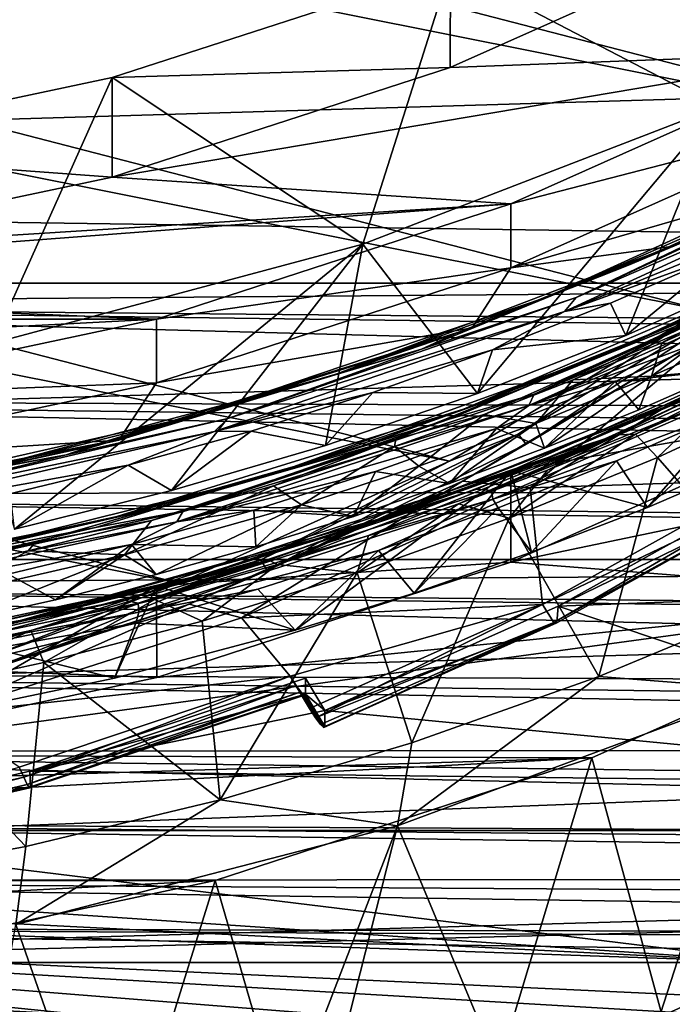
# Model space of a CAD drawing. Header units: metres. Extents: x -22 to 22, y 0 to 204.
# Tile 90 of 256: x 2.56 to 4.68, y 5.9 to 9.1. Entities that reach past the tile are written whole.
import ezdxf

# ---------------------------------------------------------------- set-up
doc = ezdxf.new("R2010")
doc.units = ezdxf.units.M
doc.layers.add('solid_002_SW0002', color=7, linetype='CONTINUOUS')
doc.layers.add('solid_002_SW0002_01', color=7, linetype='CONTINUOUS')

msp = doc.modelspace()

# ---------------------------------------------------------------- linework, layer by layer
at = {"layer": 'solid_002_SW0002'}
for points in [[(7.330033, 6.201028, 222.337723), (-0.000125, 6.009099, 222.530045), (-0.000125, 39.062069, 222.530045)], [(7.539723, 6.213904, 222.33223), (7.330033, 6.201028, 222.337723), (-0.000125, 39.062069, 222.530045)], [(7.745979, 6.240901, 222.326813), (7.539723, 6.213904, 222.33223), (-0.000125, 39.062069, 222.530045)], [(7.948801, 6.282018, 222.321487), (7.745979, 6.240901, 222.326813), (-0.000125, 39.062069, 222.530045)], [(8.148396, 6.337333, 222.316254), (7.948801, 6.282018, 222.321487), (-0.000125, 39.062069, 222.530045)], [(8.346459, 6.407481, 222.311066), (8.148396, 6.337333, 222.316254), (-0.000125, 39.062069, 222.530045)], [(8.540717, 6.491611, 222.305969), (8.346459, 6.407481, 222.311066), (-0.000125, 39.062069, 222.530045)], [(8.727814, 6.588467, 222.301056), (8.540717, 6.491611, 222.305969), (-0.000125, 39.062069, 222.530045)], [(8.906004, 6.697614, 222.296387), (8.727814, 6.588467, 222.301056), (-0.000125, 39.062069, 222.530045)], [(9.077606, 6.820176, 222.29187), (8.906004, 6.697614, 222.296387), (-0.000125, 39.062069, 222.530045)], [(9.240612, 6.954489, 222.287598), (9.077606, 6.820176, 222.29187), (-0.000125, 39.062069, 222.530045)], [(9.392625, 7.09867, 222.283615), (9.240612, 6.954489, 222.287598), (-0.000125, 39.062069, 222.530045)], [(9.533943, 7.253393, 222.279907), (9.392625, 7.09867, 222.283615), (-0.000125, 39.062069, 222.530045)], [(9.665215, 7.418948, 222.276459), (9.533943, 7.253393, 222.279907), (-0.000125, 39.062069, 222.530045)], [(9.784578, 7.59288, 222.273331), (9.665215, 7.418948, 222.276459), (-0.000125, 39.062069, 222.530045)], [(9.89038, 7.773118, 222.270554), (9.784578, 7.59288, 222.273331), (-0.000125, 39.062069, 222.530045)], [(9.983701, 7.961953, 222.268112), (9.89038, 7.773118, 222.270554), (-0.000125, 39.062069, 222.530045)], [(10.064153, 8.15771, 222.265991), (9.983701, 7.961953, 222.268112), (-0.000125, 39.062069, 222.530045)], [(10.130554, 8.357121, 222.264252), (10.064153, 8.15771, 222.265991), (-0.000125, 39.062069, 222.530045)], [(10.182102, 8.557965, 222.262894), (10.130554, 8.357121, 222.264252), (-0.000125, 39.062069, 222.530045)], [(10.219395, 8.761897, 222.261917), (10.182102, 8.557965, 222.262894), (-0.000125, 39.062069, 222.530045)], [(10.242505, 8.96912, 222.261322), (10.219395, 8.761897, 222.261917), (-0.000125, 39.062069, 222.530045)], [(10.251433, 9.179632, 222.261078), (10.242505, 8.96912, 222.261322), (-0.000125, 39.062069, 222.530045)], [(5.538156, 8.734461, 198.180466), (-7.547938, 11.344419, 197.481125), (-7.90552, 12.214004, 197.248123)], [(6.223329, 9.397194, 198.002884), (5.538156, 8.734461, 198.180466), (-7.90552, 12.214004, 197.248123)], [(4.778347, 8.154085, 198.335968), (-7.089259, 10.521552, 197.701614), (-7.547938, 11.344419, 197.481125)], [(5.538156, 8.734461, 198.180466), (4.778347, 8.154085, 198.335968), (-7.547938, 11.344419, 197.481125)], [(13.580615, 8.280108, 217.357101), (6.903759, 10.727819, 216.520233), (0, 10.369162, 216.429184)], [(3.955172, 7.662996, 198.46756), (-6.532656, 9.753411, 197.90744), (-7.089259, 10.521552, 197.701614)], [(4.778347, 8.154085, 198.335968), (3.955172, 7.662996, 198.46756), (-7.089259, 10.521552, 197.701614)], [(13.580615, 8.280108, 217.357101), (0, 10.369162, 216.429184), (0, 8.476301, 216.936371)], [(3.07552, 7.266593, 198.573776), (-5.889926, 9.055545, 198.094421), (-6.532656, 9.753411, 197.90744)], [(3.955172, 7.662996, 198.46756), (3.07552, 7.266593, 198.573776), (-6.532656, 9.753411, 197.90744)], [(3.07552, 7.266593, 198.573776), (2.157656, 6.972646, 198.652542), (-5.889926, 9.055545, 198.094421)], [(-0.000038, 8.171616, 216.993149), (13.580615, 8.280108, 217.357101), (0, 8.476301, 216.936371)], [(13.525037, 8.046434, 217.403381), (13.580615, 8.280108, 217.357101), (-0.000038, 8.171616, 216.993149)], [(13.5101, 7.991778, 217.410004), (13.525037, 8.046434, 217.403381), (-0.000038, 8.171616, 216.993149)], [(13.455521, 7.810651, 217.420837), (13.5101, 7.991778, 217.410004), (-0.000038, 8.171616, 216.993149)], [(3.193339, 6.299022, 209.496384), (-3.193341, 6.299022, 209.496384), (-1.930025, 6.030728, 209.568268)], [(-1.190827, 6.249208, 200.709885), (5.034394, 6.032506, 200.767944), (-5.034386, 6.032502, 200.767944)], [(-5.034386, 6.032502, 200.767944), (3.979109, 5.561185, 200.894241), (-3.979098, 5.561182, 200.894241)]]:
    msp.add_3dface(points, dxfattribs=at)
at = {"layer": 'solid_002_SW0002_01'}
for points in [[(3.958113, 9.267058, 214.653931), (5.01432, 9.737864, 214.527786), (4.828129, 8.813763, 214.775391)], [(3.958004, 8.943496, 213.446533), (5.014298, 9.414331, 213.320374), (3.958113, 9.267058, 214.653931)], [(5.256834, 8.991761, 213.433609), (5.014298, 9.414331, 213.320374), (3.958004, 8.943496, 213.446533)], [(2.858357, 8.910663, 214.749435), (3.958113, 9.267058, 214.653931), (3.673255, 8.369158, 214.894531)], [(3.958004, 8.943496, 213.446533), (3.958113, 9.267058, 214.653931), (2.858357, 8.910663, 214.749435)], [(3.958113, 9.267058, 214.653931), (4.828129, 8.813763, 214.775391), (3.673255, 8.369158, 214.894531)], [(-15.319921, 9.159238, 223.824142), (-15.265391, 8.241726, 223.819336), (15.31992, 9.159238, 223.824142)], [(-15.265391, 8.241726, 223.819336), (15.265391, 8.241725, 223.819336), (15.31992, 9.159238, 223.824142)], [(5.256834, 8.991761, 213.433609), (3.958004, 8.943496, 213.446533), (2.858314, 8.587119, 213.542023)], [(4.154918, 8.499615, 213.565475), (5.256834, 8.991761, 213.433609), (2.858314, 8.587119, 213.542023)], [(4.154918, 8.499615, 213.565475), (5.257773, 8.785107, 212.660751), (5.256834, 8.991761, 213.433609)], [(2.858314, 8.587119, 213.542023), (3.958004, 8.943496, 213.446533), (2.858357, 8.910663, 214.749435)], [(1.724101, 8.670422, 214.813797), (2.858357, 8.910663, 214.749435), (2.471229, 8.046696, 214.980927)], [(2.858314, 8.587119, 213.542023), (2.858357, 8.910663, 214.749435), (1.724101, 8.670422, 214.813797)], [(2.858357, 8.910663, 214.749435), (3.673255, 8.369158, 214.894531), (2.471229, 8.046696, 214.980927)], [(4.045909, 7.883084, 212.5681), (3.673255, 8.369158, 214.894531), (4.828129, 8.813763, 214.775391)], [(4.045909, 7.883084, 212.5681), (4.828129, 8.813763, 214.775391), (4.528429, 8.072209, 212.524689)], [(4.528429, 8.072209, 212.524689), (4.828129, 8.813763, 214.775391), (4.993803, 8.278482, 212.476471)], [(5.129211, 8.573923, 212.646439), (5.257773, 8.785107, 212.660751), (4.154749, 8.292192, 212.792831)], [(4.154918, 8.499615, 213.565475), (4.154749, 8.292192, 212.792831), (5.257773, 8.785107, 212.660751)], [(4.268626, 8.195257, 212.705124), (5.088014, 8.55183, 212.586258), (5.335795, 8.682216, 212.590897)], [(4.268626, 8.195257, 212.705124), (5.335795, 8.682216, 212.590897), (4.676431, 8.361041, 212.701904)], [(5.427383, 8.690628, 212.488312), (4.367163, 8.195819, 212.604736), (5.394043, 8.641363, 212.470612)], [(4.952451, 8.475446, 212.574066), (4.367163, 8.195819, 212.604736), (5.427383, 8.690628, 212.488312)], [(5.335795, 8.682216, 212.590897), (5.129211, 8.573923, 212.646439), (4.676431, 8.361041, 212.701904)], [(1.724175, 8.34691, 213.6064), (2.858314, 8.587119, 213.542023), (1.724101, 8.670422, 214.813797)], [(5.394043, 8.641363, 212.470612), (4.329077, 8.149942, 212.586105), (5.224921, 8.518702, 212.47847)], [(4.367163, 8.195819, 212.604736), (4.329077, 8.149942, 212.586105), (5.394043, 8.641363, 212.470612)], [(4.154918, 8.499615, 213.565475), (2.858314, 8.587119, 213.542023), (1.724175, 8.34691, 213.6064)], [(4.676431, 8.361041, 212.701904), (5.129211, 8.573923, 212.646439), (4.154749, 8.292192, 212.792831)], [(4.268626, 8.195257, 212.705124), (4.537352, 8.300122, 212.645325), (5.088014, 8.55183, 212.586258)], [(5.088014, 8.55183, 212.586258), (4.537352, 8.300122, 212.645325), (4.952451, 8.475446, 212.574066)], [(4.329077, 8.149942, 212.586105), (4.854405, 8.340774, 212.520523), (5.224921, 8.518702, 212.47847)], [(5.08533, 8.295823, 211.650146), (5.547478, 8.529298, 211.629868), (4.494605, 8.022555, 211.749573)], [(4.494605, 8.022555, 211.749573), (5.547478, 8.529298, 211.629868), (4.886463, 8.179879, 211.743439)], [(4.154918, 8.499615, 213.565475), (1.724175, 8.34691, 213.6064), (0.5686, 8.226978, 213.638535)], [(3.003419, 8.124523, 213.665985), (4.154918, 8.499615, 213.565475), (0.5686, 8.226978, 213.638535)], [(3.003419, 8.124523, 213.665985), (4.154749, 8.292192, 212.792831), (4.154918, 8.499615, 213.565475)], [(4.952451, 8.475446, 212.574066), (3.86423, 8.027047, 212.677643), (4.367163, 8.195819, 212.604736)], [(3.973137, 8.077209, 212.696442), (3.86423, 8.027047, 212.677643), (4.952451, 8.475446, 212.574066)], [(4.537352, 8.300122, 212.645325), (3.973137, 8.077209, 212.696442), (4.952451, 8.475446, 212.574066)], [(2.541541, 7.441929, 212.663651), (2.471229, 8.046696, 214.980927), (3.673255, 8.369158, 214.894531)], [(2.541541, 7.441929, 212.663651), (3.673255, 8.369158, 214.894531), (3.051755, 7.567448, 212.637711)], [(3.051755, 7.567448, 212.637711), (3.673255, 8.369158, 214.894531), (3.55241, 7.714335, 212.605896)], [(3.55241, 7.714335, 212.605896), (3.673255, 8.369158, 214.894531), (4.045909, 7.883084, 212.5681)], [(3.569417, 7.939193, 212.798248), (4.676431, 8.361041, 212.701904), (4.028908, 8.096187, 212.770386)], [(4.268626, 8.195257, 212.705124), (4.676431, 8.361041, 212.701904), (3.569417, 7.939193, 212.798248)], [(4.028908, 8.096187, 212.770386), (4.676431, 8.361041, 212.701904), (4.154749, 8.292192, 212.792831)], [(5.299364, 8.363654, 211.533508), (4.230164, 7.88106, 211.646545), (5.285475, 8.325007, 211.51326)], [(5.036952, 8.255733, 211.593781), (4.230164, 7.88106, 211.646545), (5.299364, 8.363654, 211.533508)], [(5.285475, 8.325007, 211.51326), (4.212868, 7.843923, 211.625885), (5.24325, 8.267725, 211.505493)], [(4.230164, 7.88106, 211.646545), (4.212868, 7.843923, 211.625885), (5.285475, 8.325007, 211.51326)], [(4.329077, 8.149942, 212.586105), (4.478619, 8.176488, 212.558868), (4.854405, 8.340774, 212.520523)], [(4.528429, 8.072209, 212.524689), (4.854405, 8.340774, 212.520523), (4.478619, 8.176488, 212.558868)], [(4.528429, 8.072209, 212.524689), (4.993803, 8.278482, 212.476471), (4.854405, 8.340774, 212.520523)], [(4.268626, 8.195257, 212.705124), (3.973137, 8.077209, 212.696442), (4.537352, 8.300122, 212.645325)], [(4.000375, 7.832665, 211.757736), (5.08533, 8.295823, 211.650146), (4.494605, 8.022555, 211.749573)], [(4.000375, 7.832665, 211.757736), (4.754811, 8.135223, 211.652359), (5.08533, 8.295823, 211.650146)], [(4.028908, 8.096187, 212.770386), (4.154749, 8.292192, 212.792831), (3.003073, 7.91737, 212.893265)], [(3.003419, 8.124523, 213.665985), (3.003073, 7.91737, 212.893265), (4.154749, 8.292192, 212.792831)], [(4.212868, 7.843923, 211.625885), (4.872954, 8.08906, 211.547745), (5.24325, 8.267725, 211.505493)], [(-15.265391, 8.241726, 223.819336), (-15.110405, 7.343674, 223.814636), (15.265391, 8.241725, 223.819336)], [(-15.110405, 7.343674, 223.814636), (15.110405, 7.343673, 223.814636), (15.265391, 8.241725, 223.819336)], [(5.036952, 8.255733, 211.593781), (3.954684, 7.799379, 211.69957), (4.230164, 7.88106, 211.646545)], [(4.194465, 7.900502, 211.706726), (3.954684, 7.799379, 211.69957), (5.036952, 8.255733, 211.593781)], [(4.754811, 8.135223, 211.652359), (4.194465, 7.900502, 211.706726), (5.036952, 8.255733, 211.593781)], [(5.369273, 8.173991, 210.68187), (5.558542, 8.258442, 210.6922), (4.500244, 7.749261, 210.812515)], [(4.500244, 7.749261, 210.812515), (5.558542, 8.258442, 210.6922), (4.56046, 7.751107, 210.835022)], [(5.558542, 8.258442, 210.6922), (4.842805, 7.875715, 210.805923), (4.56046, 7.751107, 210.835022)], [(-3.003428, 8.124526, 213.665985), (3.003419, 8.124523, 213.665985), (0.5686, 8.226978, 213.638535)], [(4.979799, 8.228666, 198.3358), (4.17905, 7.750771, 198.449097), (4.778347, 8.154085, 198.335968)], [(4.204097, 7.718297, 198.495529), (4.17905, 7.750771, 198.449097), (4.979799, 8.228666, 198.3358)], [(4.830876, 8.094996, 198.423508), (4.204097, 7.718297, 198.495529), (4.979799, 8.228666, 198.3358)], [(13.455521, 7.810651, 217.420837), (-0.000038, 8.171616, 216.993149), (0.000009, 7.861856, 217.002167)], [(3.129272, 7.810288, 212.790833), (4.268626, 8.195257, 212.705124), (3.569417, 7.939193, 212.798248)], [(3.129272, 7.810288, 212.790833), (3.973137, 8.077209, 212.696442), (4.268626, 8.195257, 212.705124)], [(4.367163, 8.195819, 212.604736), (3.234428, 7.801937, 212.692978), (4.329077, 8.149942, 212.586105)], [(3.86423, 8.027047, 212.677643), (3.234428, 7.801937, 212.692978), (4.367163, 8.195819, 212.604736)], [(4.494605, 8.022555, 211.749573), (4.886463, 8.179879, 211.743439), (3.780741, 7.734846, 211.845886)], [(3.780741, 7.734846, 211.845886), (4.886463, 8.179879, 211.743439), (4.067915, 7.814692, 211.850937)], [(4.886463, 8.179879, 211.743439), (4.357552, 7.927112, 211.825226), (4.067915, 7.814692, 211.850937)], [(4.528429, 8.072209, 212.524689), (4.478619, 8.176488, 212.558868), (4.095587, 8.024895, 212.593658)], [(4.329077, 8.149942, 212.586105), (4.095587, 8.024895, 212.593658), (4.478619, 8.176488, 212.558868)], [(4.830884, 7.915154, 210.707825), (5.369273, 8.173991, 210.68187), (4.304061, 7.684367, 210.796844)], [(4.304061, 7.684367, 210.796844), (5.369273, 8.173991, 210.68187), (4.500244, 7.749261, 210.812515)], [(4.886463, 8.179879, 211.743439), (4.645296, 8.047724, 211.797287), (4.357552, 7.927112, 211.825226)], [(4.929945, 8.176109, 211.767212), (4.983841, 8.105239, 211.84845), (4.612273, 7.93903, 211.88736)], [(4.929945, 8.176109, 211.767212), (4.612273, 7.93903, 211.88736), (4.645296, 8.047724, 211.797287)], [(4.886463, 8.179879, 211.743439), (4.929945, 8.176109, 211.767212), (4.645296, 8.047724, 211.797287)], [(4.329077, 8.149942, 212.586105), (3.191727, 7.759945, 212.673264), (4.095587, 8.024895, 212.593658)], [(3.234428, 7.801937, 212.692978), (3.191727, 7.759945, 212.673264), (4.329077, 8.149942, 212.586105)], [(4.17905, 7.750771, 198.449097), (3.955172, 7.662996, 198.46756), (4.778347, 8.154085, 198.335968)], [(4.000375, 7.832665, 211.757736), (4.194465, 7.900502, 211.706726), (4.754811, 8.135223, 211.652359)], [(-3.003428, 8.124526, 213.665985), (-1.8154, 7.872199, 213.733597), (3.003419, 8.124523, 213.665985)], [(-1.8154, 7.872199, 213.733597), (1.815395, 7.872198, 213.733597), (3.003419, 8.124523, 213.665985)], [(1.815395, 7.872198, 213.733597), (3.003073, 7.91737, 212.893265), (3.003419, 8.124523, 213.665985)], [(4.154749, 7.632204, 210.329727), (5.257773, 8.125118, 210.197647), (4.598703, 7.512853, 210.560181)], [(5.256842, 7.82708, 209.086945), (5.257773, 8.125118, 210.197647), (4.154749, 7.632204, 210.329727)], [(5.257773, 8.125118, 210.197647), (4.970057, 7.671753, 210.52037), (4.598703, 7.512853, 210.560181)], [(4.612273, 7.93903, 211.88736), (4.983841, 8.105239, 211.84845), (4.87178, 7.961935, 211.518967)], [(3.129272, 7.810288, 212.790833), (2.815258, 7.7209, 212.774185), (3.973137, 8.077209, 212.696442)], [(3.973137, 8.077209, 212.696442), (2.815258, 7.7209, 212.774185), (3.86423, 8.027047, 212.677643)], [(2.880929, 7.731401, 212.862991), (4.028908, 8.096187, 212.770386), (3.003073, 7.91737, 212.893265)], [(3.569417, 7.939193, 212.798248), (4.028908, 8.096187, 212.770386), (2.880929, 7.731401, 212.862991)], [(4.830876, 8.094996, 198.423508), (3.997262, 7.598336, 198.55658), (4.204097, 7.718297, 198.495529)], [(4.217482, 7.576162, 200.043747), (3.997262, 7.598336, 198.55658), (4.830876, 8.094996, 198.423508)], [(4.045909, 7.883084, 212.5681), (4.528429, 8.072209, 212.524689), (4.095587, 8.024895, 212.593658)], [(4.212868, 7.843923, 211.625885), (4.494184, 7.922713, 211.586563), (4.872954, 8.08906, 211.547745)], [(4.217482, 7.576162, 200.043747), (5.095581, 8.099624, 199.903473), (4.98211, 7.601327, 200.037003)], [(4.217482, 7.576162, 200.043747), (4.830876, 8.094996, 198.423508), (5.095581, 8.099624, 199.903473)], [(4.872954, 8.08906, 211.547745), (4.494184, 7.922713, 211.586563), (4.87178, 7.961935, 211.518967)], [(5.170337, 8.038203, 210.578278), (4.091992, 7.567849, 210.687912), (5.176183, 8.00974, 210.555618)], [(5.121007, 8.036653, 210.613312), (4.091992, 7.567849, 210.687912), (5.170337, 8.038203, 210.578278)], [(4.645296, 8.047724, 211.797287), (4.612273, 7.93903, 211.88736), (4.357552, 7.927112, 211.825226)], [(3.86423, 8.027047, 212.677643), (2.709412, 7.683911, 212.751892), (3.234428, 7.801937, 212.692978)], [(2.815258, 7.7209, 212.774185), (2.709412, 7.683911, 212.751892), (3.86423, 8.027047, 212.677643)], [(3.191727, 7.759945, 212.673264), (3.705889, 7.886268, 212.624863), (4.095587, 8.024895, 212.593658)], [(4.000375, 7.832665, 211.757736), (4.494605, 8.022555, 211.749573), (3.368851, 7.616058, 211.841309)], [(3.368851, 7.616058, 211.841309), (4.494605, 8.022555, 211.749573), (3.780741, 7.734846, 211.845886)], [(4.045909, 7.883084, 212.5681), (4.095587, 8.024895, 212.593658), (3.705889, 7.886268, 212.624863)], [(5.121007, 8.036653, 210.613312), (4.044687, 7.572383, 210.721313), (4.091992, 7.567849, 210.687912)], [(4.230727, 7.655835, 210.737549), (4.044687, 7.572383, 210.721313), (5.121007, 8.036653, 210.613312)], [(4.091992, 7.567849, 210.687912), (4.095826, 7.539014, 210.665359), (5.176183, 8.00974, 210.555618)], [(5.176183, 8.00974, 210.555618), (4.095826, 7.539014, 210.665359), (4.87793, 7.831187, 210.576431)], [(4.789303, 7.891998, 210.68277), (4.230727, 7.655835, 210.737549), (5.121007, 8.036653, 210.613312)], [(4.494184, 7.922713, 211.586563), (4.570445, 7.829743, 211.549866), (4.87178, 7.961935, 211.518967)], [(4.612273, 7.93903, 211.88736), (4.87178, 7.961935, 211.518967), (4.570445, 7.829743, 211.549866)], [(1.815395, 7.872198, 213.733597), (1.816106, 7.664992, 212.960892), (3.003073, 7.91737, 212.893265)], [(2.880929, 7.731401, 212.862991), (3.003073, 7.91737, 212.893265), (1.816106, 7.664992, 212.960892)], [(3.129272, 7.810288, 212.790833), (3.569417, 7.939193, 212.798248), (2.394141, 7.624865, 212.864487)], [(2.394141, 7.624865, 212.864487), (3.569417, 7.939193, 212.798248), (2.880929, 7.731401, 212.862991)], [(3.727989, 7.476099, 210.808655), (4.830884, 7.915154, 210.707825), (4.304061, 7.684367, 210.796844)], [(3.727989, 7.476099, 210.808655), (4.789303, 7.891998, 210.68277), (4.830884, 7.915154, 210.707825)], [(4.357552, 7.927112, 211.825226), (4.235919, 7.786075, 211.922684), (4.067915, 7.814692, 211.850937)], [(4.494184, 7.922713, 211.586563), (4.107639, 7.769144, 211.621841), (4.26406, 7.705455, 211.578568)], [(4.212868, 7.843923, 211.625885), (4.107639, 7.769144, 211.621841), (4.494184, 7.922713, 211.586563)], [(4.235919, 7.786075, 211.922684), (4.612273, 7.93903, 211.88736), (4.26406, 7.705455, 211.578568)], [(4.357552, 7.927112, 211.825226), (4.612273, 7.93903, 211.88736), (4.235919, 7.786075, 211.922684)], [(4.612273, 7.93903, 211.88736), (4.570445, 7.829743, 211.549866), (4.26406, 7.705455, 211.578568)], [(4.494184, 7.922713, 211.586563), (4.26406, 7.705455, 211.578568), (4.570445, 7.829743, 211.549866)], [(4.230164, 7.88106, 211.646545), (3.089302, 7.500557, 211.731064), (4.212868, 7.843923, 211.625885)], [(3.954684, 7.799379, 211.69957), (3.089302, 7.500557, 211.731064), (4.230164, 7.88106, 211.646545)], [(3.191727, 7.759945, 212.673264), (3.310549, 7.761086, 212.652374), (3.705889, 7.886268, 212.624863)], [(3.55241, 7.714335, 212.605896), (3.705889, 7.886268, 212.624863), (3.310549, 7.761086, 212.652374)], [(3.55241, 7.714335, 212.605896), (4.045909, 7.883084, 212.5681), (3.705889, 7.886268, 212.624863)], [(4.194465, 7.900502, 211.706726), (3.618144, 7.693814, 211.753296), (3.954684, 7.799379, 211.69957)], [(4.000375, 7.832665, 211.757736), (3.618144, 7.693814, 211.753296), (4.194465, 7.900502, 211.706726)], [(3.727989, 7.476099, 210.808655), (4.230727, 7.655835, 210.737549), (4.789303, 7.891998, 210.68277)], [(4.631192, 7.675087, 210.925781), (5.106014, 7.89506, 210.871384), (5.037751, 7.21062, 210.546219)], [(4.842805, 7.875715, 210.805923), (5.106014, 7.89506, 210.871384), (4.631192, 7.675087, 210.925781)], [(13.373228, 7.5755, 217.409775), (0.000009, 7.861856, 217.002167), (0.000003, 7.554459, 216.963226)], [(13.415599, 7.69183, 217.418808), (13.455521, 7.810651, 217.420837), (0.000009, 7.861856, 217.002167)], [(13.373228, 7.5755, 217.409775), (13.415599, 7.69183, 217.418808), (0.000009, 7.861856, 217.002167)], [(4.154926, 7.334932, 209.218811), (5.589537, 7.22122, 209.249283), (6.698517, 7.865883, 209.076538)], [(5.256842, 7.82708, 209.086945), (4.154926, 7.334932, 209.218811), (6.698517, 7.865883, 209.076538)], [(4.842805, 7.875715, 210.805923), (4.631192, 7.675087, 210.925781), (4.56046, 7.751107, 210.835022)], [(2.846073, 7.474279, 211.836075), (4.000375, 7.832665, 211.757736), (3.368851, 7.616058, 211.841309)], [(2.846073, 7.474279, 211.836075), (3.618144, 7.693814, 211.753296), (4.000375, 7.832665, 211.757736)], [(4.212868, 7.843923, 211.625885), (3.068724, 7.465302, 211.709885), (4.107639, 7.769144, 211.621841)], [(3.089302, 7.500557, 211.731064), (3.068724, 7.465302, 211.709885), (4.212868, 7.843923, 211.625885)], [(4.067915, 7.814692, 211.850937), (3.856148, 7.64675, 211.954315), (3.776191, 7.710283, 211.874481)], [(3.780741, 7.734846, 211.845886), (4.067915, 7.814692, 211.850937), (3.776191, 7.710283, 211.874481)], [(4.067915, 7.814692, 211.850937), (4.235919, 7.786075, 211.922684), (3.856148, 7.64675, 211.954315)], [(4.095826, 7.539014, 210.665359), (4.497901, 7.664119, 210.615448), (4.87793, 7.831187, 210.576431)], [(5.256842, 7.82708, 209.086945), (4.154749, 7.632204, 210.329727), (4.154926, 7.334932, 209.218811)], [(4.87793, 7.831187, 210.576431), (4.497901, 7.664119, 210.615448), (4.598703, 7.512853, 210.560181)], [(4.87793, 7.831187, 210.576431), (4.598703, 7.512853, 210.560181), (4.970057, 7.671753, 210.52037)], [(1.936401, 7.541086, 212.844711), (3.129272, 7.810288, 212.790833), (2.394141, 7.624865, 212.864487)], [(1.936401, 7.541086, 212.844711), (2.815258, 7.7209, 212.774185), (3.129272, 7.810288, 212.790833)], [(3.234428, 7.801937, 212.692978), (2.046405, 7.522318, 212.749741), (3.191727, 7.759945, 212.673264)], [(2.709412, 7.683911, 212.751892), (2.046405, 7.522318, 212.749741), (3.234428, 7.801937, 212.692978)], [(3.954684, 7.799379, 211.69957), (2.804439, 7.447186, 211.776321), (3.089302, 7.500557, 211.731064)], [(3.029791, 7.516963, 211.791656), (2.804439, 7.447186, 211.776321), (3.954684, 7.799379, 211.69957)], [(3.618144, 7.693814, 211.753296), (3.029791, 7.516963, 211.791656), (3.954684, 7.799379, 211.69957)], [(3.856148, 7.64675, 211.954315), (4.235919, 7.786075, 211.922684), (3.95552, 7.59024, 211.604782)], [(4.235919, 7.786075, 211.922684), (4.26406, 7.705455, 211.578568), (3.95552, 7.59024, 211.604782)], [(3.191727, 7.759945, 212.673264), (1.99995, 7.484934, 212.72876), (2.910558, 7.649816, 212.676071)], [(2.046405, 7.522318, 212.749741), (1.99995, 7.484934, 212.72876), (3.191727, 7.759945, 212.673264)], [(3.051755, 7.567448, 212.637711), (3.310549, 7.761086, 212.652374), (2.910558, 7.649816, 212.676071)], [(3.191727, 7.759945, 212.673264), (2.910558, 7.649816, 212.676071), (3.310549, 7.761086, 212.652374)], [(3.051755, 7.567448, 212.637711), (3.55241, 7.714335, 212.605896), (3.310549, 7.761086, 212.652374)], [(3.068724, 7.465302, 211.709885), (3.715208, 7.62912, 211.653366), (4.107639, 7.769144, 211.621841)], [(4.17905, 7.750771, 198.449097), (3.342337, 7.342772, 198.558426), (3.955172, 7.662996, 198.46756)], [(3.36237, 7.307852, 198.605499), (3.342337, 7.342772, 198.558426), (4.17905, 7.750771, 198.449097)], [(4.204097, 7.718297, 198.495529), (3.36237, 7.307852, 198.605499), (4.17905, 7.750771, 198.449097)], [(4.304061, 7.684367, 210.796844), (4.500244, 7.749261, 210.812515), (3.368489, 7.341177, 210.904617)], [(3.368489, 7.341177, 210.904617), (4.500244, 7.749261, 210.812515), (3.395794, 7.326893, 210.930969)], [(4.500244, 7.749261, 210.812515), (3.69173, 7.421556, 210.91011), (3.395794, 7.326893, 210.930969)], [(4.500244, 7.749261, 210.812515), (3.984665, 7.523893, 210.887146), (3.69173, 7.421556, 210.91011)], [(4.107639, 7.769144, 211.621841), (3.715208, 7.62912, 211.653366), (3.95552, 7.59024, 211.604782)], [(4.107639, 7.769144, 211.621841), (3.95552, 7.59024, 211.604782), (4.26406, 7.705455, 211.578568)], [(4.500244, 7.749261, 210.812515), (4.274329, 7.633787, 210.862106), (3.984665, 7.523893, 210.887146)], [(4.56046, 7.751107, 210.835022), (4.631192, 7.675087, 210.925781), (4.149398, 7.477294, 210.974152)], [(4.56046, 7.751107, 210.835022), (4.149398, 7.477294, 210.974152), (4.274329, 7.633787, 210.862106)], [(4.500244, 7.749261, 210.812515), (4.56046, 7.751107, 210.835022), (4.274329, 7.633787, 210.862106)], [(1.936401, 7.541086, 212.844711), (1.623766, 7.486103, 212.818863), (2.815258, 7.7209, 212.774185)], [(2.815258, 7.7209, 212.774185), (1.623766, 7.486103, 212.818863), (2.709412, 7.683911, 212.751892)], [(1.830222, 7.505624, 212.917984), (2.880929, 7.731401, 212.862991), (1.816106, 7.664992, 212.960892)], [(2.394141, 7.624865, 212.864487), (2.880929, 7.731401, 212.862991), (1.830222, 7.505624, 212.917984)], [(3.368851, 7.616058, 211.841309), (3.780741, 7.734846, 211.845886), (2.608847, 7.398213, 211.918182)], [(2.608847, 7.398213, 211.918182), (3.780741, 7.734846, 211.845886), (2.987004, 7.470241, 211.926788)], [(3.780741, 7.734846, 211.845886), (3.383657, 7.583308, 211.902527), (2.987004, 7.470241, 211.926788)], [(3.997262, 7.598336, 198.55658), (3.36237, 7.307852, 198.605499), (4.204097, 7.718297, 198.495529)], [(3.780741, 7.734846, 211.845886), (3.776191, 7.710283, 211.874481), (3.383657, 7.583308, 211.902527)], [(2.846073, 7.474279, 211.836075), (3.029791, 7.516963, 211.791656), (3.618144, 7.693814, 211.753296)], [(3.776191, 7.710283, 211.874481), (3.474362, 7.521295, 211.982208), (3.383657, 7.583308, 211.902527)], [(3.776191, 7.710283, 211.874481), (3.856148, 7.64675, 211.954315), (3.474362, 7.521295, 211.982208)], [(2.709412, 7.683911, 212.751892), (1.509041, 7.45939, 212.793686), (2.046405, 7.522318, 212.749741)], [(1.623766, 7.486103, 212.818863), (1.509041, 7.45939, 212.793686), (2.709412, 7.683911, 212.751892)], [(3.342337, 7.342772, 198.558426), (3.07552, 7.266593, 198.573776), (3.955172, 7.662996, 198.46756)], [(3.727989, 7.476099, 210.808655), (4.304061, 7.684367, 210.796844), (3.16654, 7.296349, 210.883423)], [(3.16654, 7.296349, 210.883423), (4.304061, 7.684367, 210.796844), (3.368489, 7.341177, 210.904617)], [(4.230727, 7.655835, 210.737549), (3.656005, 7.447538, 210.784576), (4.044687, 7.572383, 210.721313)], [(3.727989, 7.476099, 210.808655), (3.656005, 7.447538, 210.784576), (4.230727, 7.655835, 210.737549)], [(4.095826, 7.539014, 210.665359), (4.113149, 7.511106, 210.650604), (4.497901, 7.664119, 210.615448)], [(4.497901, 7.664119, 210.615448), (4.113149, 7.511106, 210.650604), (4.22205, 7.366762, 210.596542)], [(4.149398, 7.477294, 210.974152), (4.631192, 7.675087, 210.925781), (4.441137, 6.962494, 210.612701)], [(4.497901, 7.664119, 210.615448), (4.22205, 7.366762, 210.596542), (4.598703, 7.512853, 210.560181)], [(4.631192, 7.675087, 210.925781), (5.037751, 7.21062, 210.546219), (4.441137, 6.962494, 210.612701)], [(1.99995, 7.484934, 212.72876), (2.507348, 7.552922, 212.695892), (2.910558, 7.649816, 212.676071)], [(2.541541, 7.441929, 212.663651), (2.910558, 7.649816, 212.676071), (2.507348, 7.552922, 212.695892)], [(2.541541, 7.441929, 212.663651), (3.051755, 7.567448, 212.637711), (2.910558, 7.649816, 212.676071)], [(3.003073, 7.257381, 210.430161), (4.154749, 7.632204, 210.329727), (3.45361, 7.113376, 210.658737)], [(4.154926, 7.334932, 209.218811), (4.154749, 7.632204, 210.329727), (3.003073, 7.257381, 210.430161)], [(3.068724, 7.465302, 211.709885), (3.319316, 7.503435, 211.681015), (3.715208, 7.62912, 211.653366)], [(3.715208, 7.62912, 211.653366), (3.319316, 7.503435, 211.681015), (3.643243, 7.483467, 211.628677)], [(4.154749, 7.632204, 210.329727), (3.840276, 7.233562, 210.62941), (3.45361, 7.113376, 210.658737)], [(3.474362, 7.521295, 211.982208), (3.856148, 7.64675, 211.954315), (3.643243, 7.483467, 211.628677)], [(3.856148, 7.64675, 211.954315), (3.95552, 7.59024, 211.604782), (3.643243, 7.483467, 211.628677)], [(3.715208, 7.62912, 211.653366), (3.643243, 7.483467, 211.628677), (3.95552, 7.59024, 211.604782)], [(4.154749, 7.632204, 210.329727), (4.22205, 7.366762, 210.596542), (3.840276, 7.233562, 210.62941)], [(4.274329, 7.633787, 210.862106), (4.149398, 7.477294, 210.974152), (3.984665, 7.523893, 210.887146)], [(4.154749, 7.632204, 210.329727), (4.598703, 7.512853, 210.560181), (4.22205, 7.366762, 210.596542)], [(2.846073, 7.474279, 211.836075), (3.368851, 7.616058, 211.841309), (2.185102, 7.322355, 211.901901)], [(2.185102, 7.322355, 211.901901), (3.368851, 7.616058, 211.841309), (2.608847, 7.398213, 211.918182)], [(3.997262, 7.598336, 198.55658), (3.109593, 7.198513, 198.663712), (3.36237, 7.307852, 198.605499)], [(3.279222, 7.153666, 200.156952), (3.109593, 7.198513, 198.663712), (3.997262, 7.598336, 198.55658)], [(3.279222, 7.153666, 200.156952), (3.997262, 7.598336, 198.55658), (4.217482, 7.576162, 200.043747)], [(4.217482, 7.576162, 200.043747), (4.98211, 7.601327, 200.037003), (4.25771, 7.197387, 200.145233)], [(4.25771, 7.197387, 200.145233), (4.98211, 7.601327, 200.037003), (5.013766, 7.558432, 200.068268)], [(4.308524, 7.191679, 200.457352), (5.035969, 7.545823, 200.155396), (5.032138, 7.595222, 200.349213)], [(4.308524, 7.191679, 200.457352), (5.032138, 7.595222, 200.349213), (6.958611, 7.292629, 200.430298)], [(13.29722, 7.387862, 217.38028), (13.373228, 7.5755, 217.409775), (0.000003, 7.554459, 216.963226)], [(4.044687, 7.572383, 210.721313), (2.899163, 7.211233, 210.800537), (2.943375, 7.200987, 210.768646)], [(3.069722, 7.269085, 210.82341), (2.899163, 7.211233, 210.800537), (4.044687, 7.572383, 210.721313)], [(3.383657, 7.583308, 211.902527), (3.474362, 7.521295, 211.982208), (2.899206, 7.358843, 212.017075)], [(3.383657, 7.583308, 211.902527), (2.899206, 7.358843, 212.017075), (2.987004, 7.470241, 211.926788)], [(4.044687, 7.572383, 210.721313), (2.943375, 7.200987, 210.768646), (4.091992, 7.567849, 210.687912)], [(4.091992, 7.567849, 210.687912), (2.943375, 7.200987, 210.768646), (4.095826, 7.539014, 210.665359)], [(3.656005, 7.447538, 210.784576), (3.069722, 7.269085, 210.82341), (4.044687, 7.572383, 210.721313)], [(3.279222, 7.153666, 200.156952), (4.217482, 7.576162, 200.043747), (4.25771, 7.197387, 200.145233)], [(4.294948, 7.138681, 200.203644), (4.25771, 7.197387, 200.145233), (5.013766, 7.558432, 200.068268)], [(4.294948, 7.138681, 200.203644), (5.013766, 7.558432, 200.068268), (5.035969, 7.545823, 200.155396)], [(13.278808, 7.345826, 217.371063), (0.000003, 7.554459, 216.963226), (0.000006, 7.256798, 216.877258)], [(13.278808, 7.345826, 217.371063), (13.29722, 7.387862, 217.38028), (0.000003, 7.554459, 216.963226)], [(2.943375, 7.200987, 210.768646), (2.945154, 7.171958, 210.74614), (4.095826, 7.539014, 210.665359)], [(4.095826, 7.539014, 210.665359), (2.945154, 7.171958, 210.74614), (3.724557, 7.372197, 210.681915)], [(4.095826, 7.539014, 210.665359), (3.724557, 7.372197, 210.681915), (4.113149, 7.511106, 210.650604)], [(4.303739, 7.137517, 200.264801), (4.294948, 7.138681, 200.203644), (5.035969, 7.545823, 200.155396)], [(4.308524, 7.191679, 200.457352), (4.303739, 7.137517, 200.264801), (5.035969, 7.545823, 200.155396)], [(3.029791, 7.516963, 211.791656), (1.832046, 7.257825, 211.842758), (2.804439, 7.447186, 211.776321)], [(2.846073, 7.474279, 211.836075), (1.832046, 7.257825, 211.842758), (3.029791, 7.516963, 211.791656)], [(3.089302, 7.500557, 211.731064), (1.895884, 7.235984, 211.783707), (3.068724, 7.465302, 211.709885)], [(2.804439, 7.447186, 211.776321), (1.895884, 7.235984, 211.783707), (3.089302, 7.500557, 211.731064)], [(2.899206, 7.358843, 212.017075), (3.474362, 7.521295, 211.982208), (3.002239, 7.294097, 211.669754)], [(3.319316, 7.503435, 211.681015), (2.921083, 7.392324, 211.704727), (3.325423, 7.384656, 211.65036)], [(3.068724, 7.465302, 211.709885), (2.921083, 7.392324, 211.704727), (3.319316, 7.503435, 211.681015)], [(3.474362, 7.521295, 211.982208), (3.325423, 7.384656, 211.65036), (3.002239, 7.294097, 211.669754)], [(3.319316, 7.503435, 211.681015), (3.325423, 7.384656, 211.65036), (3.643243, 7.483467, 211.628677)], [(3.474362, 7.521295, 211.982208), (3.643243, 7.483467, 211.628677), (3.325423, 7.384656, 211.65036)], [(3.984665, 7.523893, 210.887146), (4.149398, 7.477294, 210.974152), (3.655567, 7.299628, 211.017029)], [(3.984665, 7.523893, 210.887146), (3.655567, 7.299628, 211.017029), (3.69173, 7.421556, 210.91011)], [(4.113149, 7.511106, 210.650604), (3.724557, 7.372197, 210.681915), (3.840276, 7.233562, 210.62941)], [(4.113149, 7.511106, 210.650604), (3.840276, 7.233562, 210.62941), (4.22205, 7.366762, 210.596542)], [(1.643376, 7.234587, 211.881897), (2.846073, 7.474279, 211.836075), (2.185102, 7.322355, 211.901901)], [(1.643376, 7.234587, 211.881897), (1.832046, 7.257825, 211.842758), (2.846073, 7.474279, 211.836075)], [(3.068724, 7.465302, 211.709885), (1.872446, 7.20305, 211.761902), (2.921083, 7.392324, 211.704727)], [(1.895884, 7.235984, 211.783707), (1.872446, 7.20305, 211.761902), (3.068724, 7.465302, 211.709885)], [(2.560107, 7.145217, 210.879425), (3.727989, 7.476099, 210.808655), (3.16654, 7.296349, 210.883423)], [(2.560107, 7.145217, 210.879425), (3.656005, 7.447538, 210.784576), (3.727989, 7.476099, 210.808655)], [(2.987004, 7.470241, 211.926788), (2.899206, 7.358843, 212.017075), (2.586142, 7.371056, 211.947266)], [(2.608847, 7.398213, 211.918182), (2.987004, 7.470241, 211.926788), (2.586142, 7.371056, 211.947266)], [(3.655567, 7.299628, 211.017029), (4.149398, 7.477294, 210.974152), (3.832697, 6.74673, 210.670517)], [(4.149398, 7.477294, 210.974152), (4.441137, 6.962494, 210.612701), (3.832697, 6.74673, 210.670517)], [(2.804439, 7.447186, 211.776321), (1.607041, 7.212785, 211.820816), (1.895884, 7.235984, 211.783707)], [(1.832046, 7.257825, 211.842758), (1.607041, 7.212785, 211.820816), (2.804439, 7.447186, 211.776321)], [(2.560107, 7.145217, 210.879425), (3.069722, 7.269085, 210.82341), (3.656005, 7.447538, 210.784576)], [(2.185102, 7.322355, 211.901901), (2.608847, 7.398213, 211.918182), (1.392387, 7.183231, 211.95723)], [(1.392387, 7.183231, 211.95723), (2.608847, 7.398213, 211.918182), (1.772353, 7.214711, 211.976776)], [(2.608847, 7.398213, 211.918182), (2.18095, 7.285788, 211.963943), (1.772353, 7.214711, 211.976776)], [(2.608847, 7.398213, 211.918182), (2.586142, 7.371056, 211.947266), (2.18095, 7.285788, 211.963943)], [(3.69173, 7.421556, 210.91011), (3.655567, 7.299628, 211.017029), (3.395794, 7.326893, 210.930969)], [(1.872446, 7.20305, 211.761902), (2.520388, 7.295638, 211.724548), (2.921083, 7.392324, 211.704727)], [(2.586142, 7.371056, 211.947266), (2.321252, 7.226507, 212.043793), (2.18095, 7.285788, 211.963943)], [(2.586142, 7.371056, 211.947266), (2.899206, 7.358843, 212.017075), (2.321252, 7.226507, 212.043793)], [(2.921083, 7.392324, 211.704727), (2.520388, 7.295638, 211.724548), (2.67501, 7.212342, 211.686722)], [(2.921083, 7.392324, 211.704727), (2.67501, 7.212342, 211.686722), (3.002239, 7.294097, 211.669754)], [(2.921083, 7.392324, 211.704727), (3.002239, 7.294097, 211.669754), (3.325423, 7.384656, 211.65036)], [(2.945154, 7.171958, 210.74614), (3.331903, 7.247144, 210.709457), (3.724557, 7.372197, 210.681915)], [(3.724557, 7.372197, 210.681915), (3.331903, 7.247144, 210.709457), (3.45361, 7.113376, 210.658737)], [(3.724557, 7.372197, 210.681915), (3.45361, 7.113376, 210.658737), (3.840276, 7.233562, 210.62941)], [(-15.110405, 7.343674, 223.814636), (-14.854128, 6.462326, 223.810013), (15.110405, 7.343673, 223.814636)], [(-14.854128, 6.462326, 223.810013), (14.854128, 6.462325, 223.810013), (15.110405, 7.343673, 223.814636)], [(13.17374, 7.125547, 217.306473), (13.278808, 7.345826, 217.371063), (0.000006, 7.256798, 216.877258)], [(3.16654, 7.296349, 210.883423), (3.368489, 7.341177, 210.904617), (2.178396, 7.046897, 210.965302)], [(2.178396, 7.046897, 210.965302), (3.368489, 7.341177, 210.904617), (2.189213, 7.027265, 210.992889)], [(3.368489, 7.341177, 210.904617), (2.594273, 7.112806, 210.976135), (2.189213, 7.027265, 210.992889)], [(2.321252, 7.226507, 212.043793), (2.899206, 7.358843, 212.017075), (2.344932, 7.139783, 211.701187)], [(2.899206, 7.358843, 212.017075), (2.67501, 7.212342, 211.686722), (2.344932, 7.139783, 211.701187)], [(3.342337, 7.342772, 198.558426), (2.463593, 7.027827, 198.642807), (3.07552, 7.266593, 198.573776)], [(2.478359, 6.99102, 198.690399), (2.463593, 7.027827, 198.642807), (3.342337, 7.342772, 198.558426)], [(3.36237, 7.307852, 198.605499), (2.478359, 6.99102, 198.690399), (3.342337, 7.342772, 198.558426)], [(3.368489, 7.341177, 210.904617), (2.99702, 7.212799, 210.955475), (2.594273, 7.112806, 210.976135)], [(2.899206, 7.358843, 212.017075), (3.002239, 7.294097, 211.669754), (2.67501, 7.212342, 211.686722)], [(3.368489, 7.341177, 210.904617), (3.395794, 7.326893, 210.930969), (2.99702, 7.212799, 210.955475)], [(4.154926, 7.334932, 209.218811), (3.003073, 7.257381, 210.430161), (3.003428, 6.95984, 209.319321)], [(4.154926, 7.334932, 209.218811), (3.003428, 6.95984, 209.319321), (5.589537, 7.22122, 209.249283)], [(3.109593, 7.198513, 198.663712), (2.478359, 6.99102, 198.690399), (3.36237, 7.307852, 198.605499)], [(3.395794, 7.326893, 210.930969), (3.151664, 7.143209, 211.054123), (2.99702, 7.212799, 210.955475)], [(3.395794, 7.326893, 210.930969), (3.655567, 7.299628, 211.017029), (3.151664, 7.143209, 211.054123)], [(3.069722, 7.269085, 210.82341), (1.876192, 7.006247, 210.875565), (2.899163, 7.211233, 210.800537)], [(2.560107, 7.145217, 210.879425), (1.876192, 7.006247, 210.875565), (3.069722, 7.269085, 210.82341)], [(2.560107, 7.145217, 210.879425), (3.16654, 7.296349, 210.883423), (1.974928, 7.023584, 210.938293)], [(1.974928, 7.023584, 210.938293), (3.16654, 7.296349, 210.883423), (2.178396, 7.046897, 210.965302)], [(2.520388, 7.295638, 211.724548), (2.344932, 7.139783, 211.701187), (2.67501, 7.212342, 211.686722)], [(3.151664, 7.143209, 211.054123), (3.655567, 7.299628, 211.017029), (3.210043, 6.562183, 210.719955)], [(3.655567, 7.299628, 211.017029), (3.832697, 6.74673, 210.670517), (3.210043, 6.562183, 210.719955)], [(4.308524, 7.191679, 200.457352), (6.958611, 7.292629, 200.430298), (6.033475, 6.61328, 200.612335)], [(13.057293, 6.918645, 217.218674), (0.000006, 7.256798, 216.877258), (0.000006, 6.976016, 216.746323)], [(13.155331, 7.090331, 217.293488), (13.17374, 7.125547, 217.306473), (0.000006, 7.256798, 216.877258)], [(13.057293, 6.918645, 217.218674), (13.155331, 7.090331, 217.293488), (0.000006, 7.256798, 216.877258)], [(1.816106, 7.005003, 210.497787), (3.003073, 7.257381, 210.430161), (2.270616, 6.832882, 210.725006)], [(3.003428, 6.95984, 209.319321), (3.003073, 7.257381, 210.430161), (1.816106, 7.005003, 210.497787)], [(2.463593, 7.027827, 198.642807), (2.157656, 6.972646, 198.652542), (3.07552, 7.266593, 198.573776)], [(3.003073, 7.257381, 210.430161), (2.865926, 6.957994, 210.695969), (2.270616, 6.832882, 210.725006)], [(3.003073, 7.257381, 210.430161), (3.45361, 7.113376, 210.658737), (2.865926, 6.957994, 210.695969)], [(3.331903, 7.247144, 210.709457), (2.935257, 7.135978, 210.733215), (3.45361, 7.113376, 210.658737)], [(2.945154, 7.171958, 210.74614), (2.935257, 7.135978, 210.733215), (3.331903, 7.247144, 210.709457)], [(2.899163, 7.211233, 210.800537), (1.704854, 6.966997, 210.847717), (1.74485, 6.951584, 210.817154)], [(1.876192, 7.006247, 210.875565), (1.704854, 6.966997, 210.847717), (2.899163, 7.211233, 210.800537)], [(2.899163, 7.211233, 210.800537), (1.74485, 6.951584, 210.817154), (2.943375, 7.200987, 210.768646)], [(1.8154, 6.707513, 209.386932), (4.417859, 6.697919, 209.389496), (5.589537, 7.22122, 209.249283)], [(3.003428, 6.95984, 209.319321), (1.8154, 6.707513, 209.386932), (5.589537, 7.22122, 209.249283)], [(2.99702, 7.212799, 210.955475), (2.63678, 7.008218, 211.085373), (2.594273, 7.112806, 210.976135)], [(2.99702, 7.212799, 210.955475), (3.151664, 7.143209, 211.054123), (2.63678, 7.008218, 211.085373)], [(5.589537, 7.22122, 209.249283), (4.417859, 6.697919, 209.389496), (4.91412, 4.878364, 201.785492)], [(4.441137, 6.962494, 210.612701), (5.037751, 7.21062, 210.546219), (4.981664, 6.920788, 210.623871)], [(2.943375, 7.200987, 210.768646), (1.74485, 6.951584, 210.817154), (2.945154, 7.171958, 210.74614)], [(3.109593, 7.198513, 198.663712), (2.179871, 6.900934, 198.743454), (2.478359, 6.99102, 198.690399)], [(2.300249, 6.840397, 200.240891), (2.179871, 6.900934, 198.743454), (3.109593, 7.198513, 198.663712)], [(2.300249, 6.840397, 200.240891), (3.109593, 7.198513, 198.663712), (3.279222, 7.153666, 200.156952)], [(3.279222, 7.153666, 200.156952), (4.25771, 7.197387, 200.145233), (3.436957, 6.964465, 200.207642)], [(3.436957, 6.964465, 200.207642), (4.25771, 7.197387, 200.145233), (3.500044, 6.858919, 200.235931)], [(3.519678, 6.828128, 200.252411), (3.500044, 6.858919, 200.235931), (4.25771, 7.197387, 200.145233)], [(3.519678, 6.828128, 200.252411), (4.25771, 7.197387, 200.145233), (4.294948, 7.138681, 200.203644)], [(4.308524, 7.191679, 200.457352), (3.550502, 6.852147, 200.548325), (4.303739, 7.137517, 200.264801)], [(4.308524, 7.191679, 200.457352), (6.033475, 6.61328, 200.612335), (3.550502, 6.852147, 200.548325)], [(1.34864, 6.935451, 210.917099), (2.560107, 7.145217, 210.879425), (1.974928, 7.023584, 210.938293)], [(1.34864, 6.935451, 210.917099), (1.876192, 7.006247, 210.875565), (2.560107, 7.145217, 210.879425)], [(2.945154, 7.171958, 210.74614), (1.744581, 6.92255, 210.794647), (2.935257, 7.135978, 210.733215)], [(1.74485, 6.951584, 210.817154), (1.744581, 6.92255, 210.794647), (2.945154, 7.171958, 210.74614)], [(2.300249, 6.840397, 200.240891), (3.279222, 7.153666, 200.156952), (3.436957, 6.964465, 200.207642)], [(2.63678, 7.008218, 211.085373), (3.151664, 7.143209, 211.054123), (3.210043, 6.562183, 210.719955)], [(1.744581, 6.92255, 210.794647), (2.534519, 7.038751, 210.753174), (2.935257, 7.135978, 210.733215)], [(2.594273, 7.112806, 210.976135), (2.63678, 7.008218, 211.085373), (2.11445, 6.89599, 211.110458)], [(2.594273, 7.112806, 210.976135), (2.11445, 6.89599, 211.110458), (2.189213, 7.027265, 210.992889)], [(2.935257, 7.135978, 210.733215), (2.534519, 7.038751, 210.753174), (2.865926, 6.957994, 210.695969)], [(2.935257, 7.135978, 210.733215), (2.865926, 6.957994, 210.695969), (3.45361, 7.113376, 210.658737)], [(3.535746, 6.806845, 200.280502), (3.519678, 6.828128, 200.252411), (4.294948, 7.138681, 200.203644)], [(3.546578, 6.796965, 200.316116), (3.535746, 6.806845, 200.280502), (4.294948, 7.138681, 200.203644)], [(3.546578, 6.796965, 200.316116), (4.294948, 7.138681, 200.203644), (4.303739, 7.137517, 200.264801)], [(3.550502, 6.800383, 200.355133), (3.546578, 6.796965, 200.316116), (4.303739, 7.137517, 200.264801)], [(3.550502, 6.852147, 200.548325), (3.550502, 6.800383, 200.355133), (4.303739, 7.137517, 200.264801)], [(2.534519, 7.038751, 210.753174), (2.270616, 6.832882, 210.725006), (2.865926, 6.957994, 210.695969)], [(3.003428, 6.95984, 209.319321), (1.816106, 7.005003, 210.497787), (1.8154, 6.707513, 209.386932)], [(2.11445, 6.89599, 211.110458), (2.63678, 7.008218, 211.085373), (2.578468, 6.410291, 210.760666)], [(2.63678, 7.008218, 211.085373), (3.210043, 6.562183, 210.719955), (2.578468, 6.410291, 210.760666)], [(12.928604, 6.726226, 217.109741), (0.000006, 6.976016, 216.746323), (0.000003, 6.718823, 216.573563)], [(12.986435, 6.808724, 217.159958), (13.057293, 6.918645, 217.218674), (0.000006, 6.976016, 216.746323)], [(12.928604, 6.726226, 217.109741), (12.986435, 6.808724, 217.159958), (0.000006, 6.976016, 216.746323)], [(2.300249, 6.840397, 200.240891), (3.436957, 6.964465, 200.207642), (2.556266, 6.668276, 200.287003)], [(2.571183, 6.636003, 200.303513), (2.556266, 6.668276, 200.287003), (3.436957, 6.964465, 200.207642)], [(2.571183, 6.636003, 200.303513), (3.436957, 6.964465, 200.207642), (3.456486, 6.933827, 200.223984)], [(2.590872, 6.655182, 200.601105), (3.487428, 6.957672, 200.52005), (3.550502, 6.852147, 200.548325)], [(2.590872, 6.655182, 200.601105), (3.487428, 6.905908, 200.326859), (3.487428, 6.957672, 200.52005)], [(3.436957, 6.964465, 200.207642), (3.500044, 6.858919, 200.235931), (3.519678, 6.828128, 200.252411)], [(3.456486, 6.933827, 200.223984), (3.436957, 6.964465, 200.207642), (3.519678, 6.828128, 200.252411)], [(3.487428, 6.905908, 200.326859), (3.550502, 6.852147, 200.548325), (3.487428, 6.957672, 200.52005)], [(4.441137, 6.962494, 210.612701), (4.981664, 6.920788, 210.623871), (3.786682, 6.477713, 210.742599)], [(3.832697, 6.74673, 210.670517), (4.441137, 6.962494, 210.612701), (3.786682, 6.477713, 210.742599)], [(2.582826, 6.612208, 200.332321), (2.571183, 6.636003, 200.303513), (3.456486, 6.933827, 200.223984)], [(2.582826, 6.612208, 200.332321), (3.456486, 6.933827, 200.223984), (3.472564, 6.912497, 200.251984)], [(3.472564, 6.912497, 200.251984), (3.456486, 6.933827, 200.223984), (3.519678, 6.828128, 200.252411)], [(4.981664, 6.920788, 210.623871), (4.379089, 5.054689, 204.623306), (3.786682, 6.477713, 210.742599)], [(4.981664, 6.920788, 210.623871), (4.545742, 5.120713, 204.617844), (4.379089, 5.054689, 204.623306)], [(4.981664, 6.920788, 210.623871), (5.366962, 5.491182, 204.59552), (4.545742, 5.120713, 204.617844)], [(2.11445, 6.89599, 211.110458), (2.578468, 6.410291, 210.760666), (1.942858, 6.292396, 210.792252)], [(2.590629, 6.600973, 200.368958), (2.582826, 6.612208, 200.332321), (3.472564, 6.912497, 200.251984)], [(2.590629, 6.600973, 200.368958), (3.472564, 6.912497, 200.251984), (3.483465, 6.902507, 200.287659)], [(2.59339, 6.603997, 200.407761), (2.590629, 6.600973, 200.368958), (3.483465, 6.902507, 200.287659)], [(2.59339, 6.603997, 200.407761), (3.487428, 6.905908, 200.326859), (2.590872, 6.655182, 200.601105)], [(2.59339, 6.603997, 200.407761), (3.483465, 6.902507, 200.287659), (3.487428, 6.905908, 200.326859)], [(3.472564, 6.912497, 200.251984), (3.519678, 6.828128, 200.252411), (3.535746, 6.806845, 200.280502)], [(3.483465, 6.902507, 200.287659), (3.472564, 6.912497, 200.251984), (3.535746, 6.806845, 200.280502)], [(3.487428, 6.905908, 200.326859), (3.483465, 6.902507, 200.287659), (3.550502, 6.800383, 200.355133)], [(3.483465, 6.902507, 200.287659), (3.535746, 6.806845, 200.280502), (3.546578, 6.796965, 200.316116)], [(3.483465, 6.902507, 200.287659), (3.546578, 6.796965, 200.316116), (3.550502, 6.800383, 200.355133)], [(3.487428, 6.905908, 200.326859), (3.550502, 6.800383, 200.355133), (3.550502, 6.852147, 200.548325)], [(2.590872, 6.655182, 200.601105), (3.550502, 6.852147, 200.548325), (6.033475, 6.61328, 200.612335)], [(12.928604, 6.726226, 217.109741), (0.000003, 6.718823, 216.573563), (12.789636, 6.55067, 216.982788)], [(3.210043, 6.562183, 210.719955), (3.832697, 6.74673, 210.670517), (3.786682, 6.477713, 210.742599)], [(4.417859, 6.697919, 209.389496), (-3.193341, 6.299022, 209.496384), (3.193339, 6.299022, 209.496384)], [(0.608903, 6.580606, 209.420929), (-3.193341, 6.299022, 209.496384), (4.417859, 6.697919, 209.389496)], [(0.000003, 6.718823, 216.573563), (12.670966, 6.422155, 216.869156), (12.789636, 6.55067, 216.982788)], [(0.000003, 6.718823, 216.573563), (0.000009, 6.491396, 216.363113), (12.670966, 6.422155, 216.869156)], [(1.8154, 6.707513, 209.386932), (0.608903, 6.580606, 209.420929), (4.417859, 6.697919, 209.389496)], [(4.417859, 6.697919, 209.389496), (3.193339, 6.299022, 209.496384), (3.734706, 4.434776, 201.904358)], [(4.417859, 6.697919, 209.389496), (3.734706, 4.434776, 201.904358), (4.91412, 4.878364, 201.785492)], [(2.571183, 6.636003, 200.303513), (1.659163, 6.426718, 200.359589), (2.556266, 6.668276, 200.287003)], [(1.665909, 6.401621, 200.388748), (1.659163, 6.426718, 200.359589), (2.571183, 6.636003, 200.303513)], [(2.582826, 6.612208, 200.332321), (1.665909, 6.401621, 200.388748), (2.571183, 6.636003, 200.303513)], [(1.672731, 6.444187, 200.657639), (2.590872, 6.655182, 200.601105), (6.033475, 6.61328, 200.612335)], [(2.59339, 6.603997, 200.407761), (2.590872, 6.655182, 200.601105), (1.672731, 6.444187, 200.657639)], [(1.670424, 6.38951, 200.425613), (1.665909, 6.401621, 200.388748), (2.582826, 6.612208, 200.332321)], [(2.590629, 6.600973, 200.368958), (1.670424, 6.38951, 200.425613), (2.582826, 6.612208, 200.332321)], [(1.672015, 6.392221, 200.464508), (1.670424, 6.38951, 200.425613), (2.590629, 6.600973, 200.368958)], [(2.59339, 6.603997, 200.407761), (1.672731, 6.444187, 200.657639), (1.672015, 6.392221, 200.464508)], [(2.59339, 6.603997, 200.407761), (1.672015, 6.392221, 200.464508), (2.590629, 6.600973, 200.368958)], [(1.672731, 6.444187, 200.657639), (6.033475, 6.61328, 200.612335), (5.034394, 6.032506, 200.767944)], [(3.210043, 6.562183, 210.719955), (3.786682, 6.477713, 210.742599), (2.546039, 6.156421, 210.82869)], [(2.578468, 6.410291, 210.760666), (3.210043, 6.562183, 210.719955), (2.546039, 6.156421, 210.82869)], [(0.000009, 6.491396, 216.363113), (-0.000038, 6.299197, 216.120026), (12.558261, 6.306994, 216.748947)], [(0.000009, 6.491396, 216.363113), (12.627637, 6.377028, 216.824371), (12.670966, 6.422155, 216.869156)], [(0.000009, 6.491396, 216.363113), (12.558261, 6.306994, 216.748947), (12.627637, 6.377028, 216.824371)], [(3.786682, 6.477713, 210.742599), (3.076651, 4.635151, 204.667984), (2.546039, 6.156421, 210.82869)], [(3.786682, 6.477713, 210.742599), (3.336849, 4.705662, 204.658432), (3.076651, 4.635151, 204.667984)], [(3.786682, 6.477713, 210.742599), (4.379089, 5.054689, 204.623306), (3.336849, 4.705662, 204.658432)], [(-14.854128, 6.462326, 223.810013), (-14.50243, 5.618332, 223.805603), (14.854128, 6.462325, 223.810013)], [(-14.50243, 5.618332, 223.805603), (14.50243, 5.618332, 223.805603), (14.854128, 6.462325, 223.810013)], [(0.732273, 6.324592, 200.689682), (1.672731, 6.444187, 200.657639), (5.034394, 6.032506, 200.767944)], [(1.942858, 6.292396, 210.792252), (2.578468, 6.410291, 210.760666), (2.546039, 6.156421, 210.82869)], [(-0.21112, 6.298862, 200.696579), (0.732273, 6.324592, 200.689682), (5.034394, 6.032506, 200.767944)], [(3.193339, 6.299022, 209.496384), (-1.930025, 6.030728, 209.568268), (1.930026, 6.030728, 209.568268)], [(-1.190827, 6.249208, 200.709885), (-0.21112, 6.298862, 200.696579), (5.034394, 6.032506, 200.767944)], [(-0.000038, 6.299197, 216.120026), (12.466833, 6.219962, 216.643433), (12.558261, 6.306994, 216.748947)], [(-0.000038, 6.299197, 216.120026), (0, 6.146846, 215.850128), (12.350523, 6.116025, 216.495544)], [(-0.000038, 6.299197, 216.120026), (12.350523, 6.116025, 216.495544), (12.466833, 6.219962, 216.643433)], [(3.193339, 6.299022, 209.496384), (1.930026, 6.030728, 209.568268), (2.5133, 4.114326, 201.990219)], [(3.193339, 6.299022, 209.496384), (2.5133, 4.114326, 201.990219), (3.734706, 4.434776, 201.904358)], [(7.34425, 5.619953, 222.299637), (-0.000125, 6.009099, 222.530045), (7.330033, 6.201028, 222.337723)], [(2.546039, 6.156421, 210.82869), (3.076651, 4.635151, 204.667984), (2.248151, 4.451574, 204.696075)], [(9.97949, 4.249502, 212.399597), (0, 6.146846, 215.850128), (0, 4.496002, 212.309875)], [(11.84024, 5.595761, 215.401962), (12.174784, 5.970963, 216.22731), (0, 6.146846, 215.850128)], [(12.31429, 6.084624, 216.444885), (0, 6.146846, 215.850128), (12.174784, 5.970963, 216.22731)], [(11.702581, 5.457106, 215.096085), (11.84024, 5.595761, 215.401962), (0, 6.146846, 215.850128)], [(11.461799, 5.233446, 214.601517), (11.702581, 5.457106, 215.096085), (0, 6.146846, 215.850128)], [(11.179029, 4.997515, 214.078049), (11.461799, 5.233446, 214.601517), (0, 6.146846, 215.850128)], [(11.031988, 4.885131, 213.827927), (11.179029, 4.997515, 214.078049), (0, 6.146846, 215.850128)], [(10.60453, 4.594283, 213.177719), (11.031988, 4.885131, 213.827927), (0, 6.146846, 215.850128)], [(10.541324, 4.555379, 213.090363), (10.60453, 4.594283, 213.177719), (0, 6.146846, 215.850128)], [(9.97949, 4.249502, 212.399597), (10.541324, 4.555379, 213.090363), (0, 6.146846, 215.850128)], [(12.31429, 6.084624, 216.444885), (12.350523, 6.116025, 216.495544), (0, 6.146846, 215.850128)], [(-5.034386, 6.032502, 200.767944), (5.034394, 6.032506, 200.767944), (3.979109, 5.561185, 200.894241)], [(3.979109, 5.561185, 200.894241), (5.034394, 6.032506, 200.767944), (4.91412, 4.878364, 201.785492)], [(-0.000146, 5.421697, 222.491547), (-0.000125, 6.009099, 222.530045), (7.34425, 5.619953, 222.299637)]]:
    msp.add_3dface(points, dxfattribs=at)

doc.saveas('drawing.dxf')
